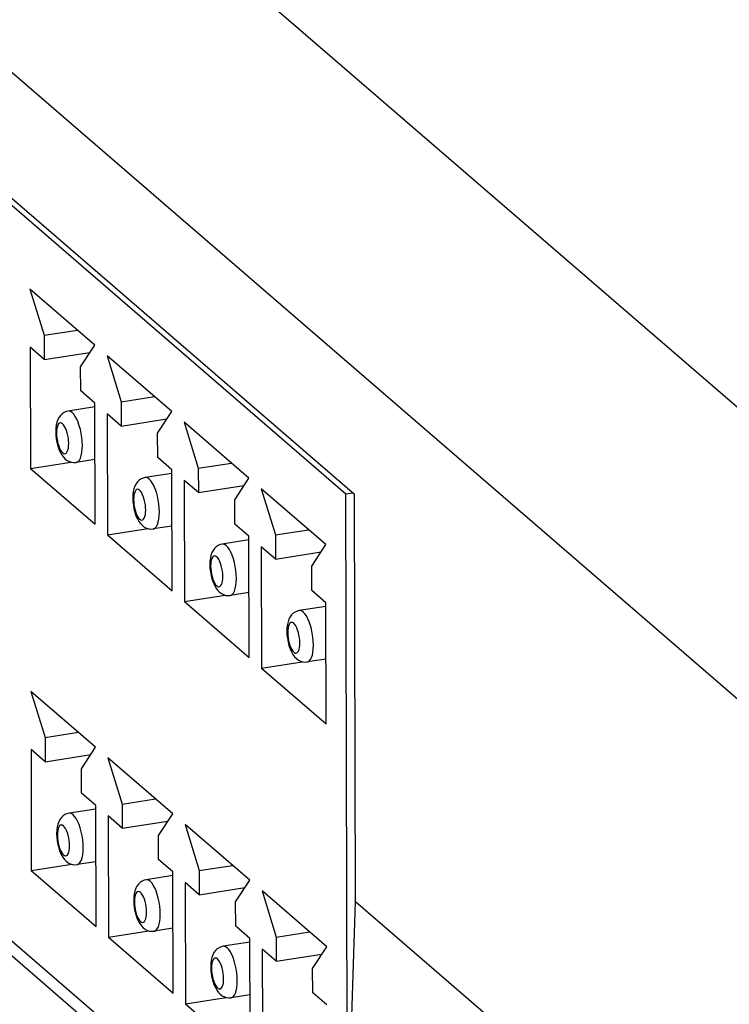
# Model space of a CAD drawing. Header units: millimetres. Extents: x -2579 to 1363, y -329 to 2298.
# Tile 217 of 256: x 1124 to 1138, y 1172 to 1191. Entities that reach past the tile are written whole.
import ezdxf

# ---------------------------------------------------------------- set-up
doc = ezdxf.new("R2010")
doc.units = ezdxf.units.MM
doc.header["$LTSCALE"] = 30.734
doc.layers.get('0').update_dxf_attribs({"linetype": 'CONTINUOUS'})

msp = doc.modelspace()

# ---------------------------------------------------------------- linework, layer by layer
at = {"color": 2}
for p, q in [((1141.151, 1181.101), (1107.577, 1210.085)), ((1138.454, 1177.825), (1104.758, 1206.914)), ((1125.132, 1183.146), (1125.134, 1183.096)), ((1126.613, 1181.868), (1126.615, 1181.818)), ((1128.094, 1180.59), (1128.095, 1180.54)), ((1129.574, 1179.311), (1129.576, 1179.262)), ((1125.15, 1175.418), (1125.152, 1175.368)), ((1126.63, 1174.14), (1126.632, 1174.09)), ((1128.111, 1172.862), (1128.113, 1172.812))]:
    msp.add_line(p, q, dxfattribs=at)
at = {"color": 7}
for p, q in [((1130.86, 1181.964), (1115.087, 1195.581)), ((1130.693, 1181.97), (1115.347, 1195.217)), ((1136.705, 1162.364), (1106.131, 1188.758)), ((1125.865, 1184.836), (1124.622, 1185.91)), ((1124.622, 1185.91), (1124.895, 1185.023)), ((1124.895, 1185.023), (1125.534, 1185.123)), ((1124.895, 1185.023), (1124.897, 1184.558)), ((1124.897, 1184.558), (1124.625, 1184.792)), ((1124.625, 1184.792), (1124.63, 1182.465)), ((1124.897, 1184.558), (1125.773, 1184.694)), ((1125.595, 1184.419), (1125.865, 1184.836)), ((1127.346, 1183.558), (1126.103, 1184.631)), ((1126.103, 1184.631), (1126.376, 1183.745)), ((1125.596, 1183.954), (1125.595, 1184.419)), ((1125.868, 1183.719), (1125.596, 1183.954)), ((1125.873, 1181.391), (1125.868, 1183.719)), ((1126.376, 1183.745), (1127.014, 1183.844)), ((1126.376, 1183.745), (1126.377, 1183.279)), ((1125.868, 1183.648), (1125.356, 1183.568)), ((1127.075, 1183.141), (1127.346, 1183.558)), ((1126.377, 1183.279), (1126.105, 1183.514)), ((1126.105, 1183.514), (1126.11, 1181.187)), ((1126.377, 1183.279), (1127.254, 1183.416)), ((1128.827, 1182.28), (1127.583, 1183.353)), ((1127.583, 1183.353), (1127.857, 1182.467)), ((1127.077, 1182.676), (1127.075, 1183.141)), ((1124.63, 1182.465), (1125.41, 1182.586)), ((1125.87, 1182.636), (1125.51, 1182.58)), ((1127.349, 1182.441), (1127.077, 1182.676)), ((1124.63, 1182.465), (1125.873, 1181.391)), ((1127.354, 1180.113), (1127.349, 1182.441)), ((1127.857, 1182.467), (1128.495, 1182.566)), ((1127.857, 1182.467), (1127.858, 1182.001)), ((1127.349, 1182.37), (1126.837, 1182.29)), ((1127.858, 1182.001), (1127.586, 1182.236)), ((1127.586, 1182.236), (1127.591, 1179.908)), ((1128.556, 1181.863), (1128.827, 1182.28)), ((1127.858, 1182.001), (1128.734, 1182.138)), ((1130.307, 1181.002), (1129.064, 1182.075)), ((1129.064, 1182.075), (1129.337, 1181.189)), ((1128.557, 1181.397), (1128.556, 1181.863)), ((1130.829, 1181.991), (1130.693, 1181.97)), ((1130.721, 1169.28), (1130.693, 1181.97)), ((1130.878, 1174.143), (1130.86, 1181.964)), ((1126.11, 1181.187), (1126.891, 1181.308)), ((1127.351, 1181.358), (1126.991, 1181.302)), ((1128.829, 1181.163), (1128.557, 1181.397)), ((1129.337, 1181.189), (1129.975, 1181.288)), ((1126.11, 1181.187), (1127.354, 1180.113)), ((1128.829, 1181.092), (1128.317, 1181.012)), ((1128.834, 1178.835), (1128.829, 1181.163)), ((1129.337, 1181.189), (1129.338, 1180.723)), ((1115.379, 1181.065), (1130.676, 1167.86)), ((1129.338, 1180.723), (1129.066, 1180.958)), ((1129.066, 1180.958), (1129.071, 1178.63)), ((1130.037, 1180.585), (1130.307, 1181.002)), ((1129.338, 1180.723), (1130.215, 1180.86)), ((1130.038, 1180.119), (1130.037, 1180.585)), ((1127.591, 1179.908), (1128.371, 1180.03)), ((1128.832, 1180.08), (1128.471, 1180.024)), ((1130.31, 1179.884), (1130.038, 1180.119)), ((1127.591, 1179.908), (1128.834, 1178.835)), ((1130.31, 1179.813), (1129.798, 1179.734)), ((1130.315, 1177.557), (1130.31, 1179.884)), ((1130.312, 1178.802), (1129.952, 1178.746)), ((1129.071, 1178.63), (1129.852, 1178.752)), ((1129.071, 1178.63), (1130.315, 1177.557)), ((1125.883, 1177.108), (1124.639, 1178.182)), ((1124.639, 1178.182), (1124.913, 1177.295)), ((1124.913, 1177.295), (1125.551, 1177.395)), ((1124.913, 1177.295), (1124.914, 1176.83)), ((1125.612, 1176.692), (1125.883, 1177.108)), ((1124.914, 1176.83), (1124.642, 1177.065)), ((1124.642, 1177.065), (1124.647, 1174.737)), ((1124.914, 1176.83), (1125.791, 1176.967)), ((1127.364, 1175.83), (1126.12, 1176.904)), ((1126.12, 1176.904), (1126.394, 1176.017)), ((1125.613, 1176.226), (1125.612, 1176.692)), ((1125.885, 1175.991), (1125.613, 1176.226)), ((1125.891, 1173.664), (1125.885, 1175.991)), ((1126.394, 1176.017), (1127.032, 1176.117)), ((1126.394, 1176.017), (1126.395, 1175.552)), ((1125.886, 1175.92), (1125.374, 1175.84)), ((1126.395, 1175.552), (1126.123, 1175.787)), ((1126.123, 1175.787), (1126.128, 1173.459)), ((1127.093, 1175.413), (1127.364, 1175.83)), ((1126.395, 1175.552), (1127.271, 1175.688)), ((1128.844, 1174.552), (1127.601, 1175.626)), ((1127.601, 1175.626), (1127.874, 1174.739)), ((1127.094, 1174.948), (1127.093, 1175.413)), ((1124.647, 1174.737), (1125.427, 1174.859)), ((1125.888, 1174.908), (1125.528, 1174.852)), ((1127.366, 1174.713), (1127.094, 1174.948)), ((1127.874, 1174.739), (1128.512, 1174.839)), ((1124.647, 1174.737), (1125.891, 1173.664)), ((1127.366, 1174.642), (1126.854, 1174.562)), ((1127.371, 1172.385), (1127.366, 1174.713)), ((1127.874, 1174.739), (1127.875, 1174.274)), ((1127.875, 1174.274), (1127.603, 1174.508)), ((1127.603, 1174.508), (1127.608, 1172.181)), ((1128.574, 1174.135), (1128.844, 1174.552)), ((1127.875, 1174.274), (1128.752, 1174.41)), ((1130.325, 1173.274), (1129.081, 1174.348)), ((1129.081, 1174.348), (1129.355, 1173.461)), ((1128.575, 1173.67), (1128.574, 1174.135)), ((1130.667, 1167.591), (1130.878, 1174.143)), ((1130.878, 1174.143), (1138.569, 1167.504)), ((1126.128, 1173.459), (1126.908, 1173.581)), ((1127.368, 1173.63), (1127.008, 1173.574)), ((1128.847, 1173.435), (1128.575, 1173.67)), ((1129.355, 1173.461), (1129.993, 1173.56)), ((1126.128, 1173.459), (1127.371, 1172.385)), ((1128.847, 1173.364), (1128.335, 1173.284)), ((1128.852, 1171.107), (1128.847, 1173.435)), ((1129.355, 1173.461), (1129.356, 1172.995)), ((1129.356, 1172.995), (1129.084, 1173.23)), ((1129.084, 1173.23), (1129.089, 1170.903)), ((1129.356, 1172.995), (1130.232, 1173.132)), ((1130.054, 1172.857), (1130.325, 1173.274)), ((1130.055, 1172.392), (1130.054, 1172.857)), ((1130.327, 1172.157), (1130.055, 1172.392)), ((1127.608, 1172.181), (1128.389, 1172.302)), ((1127.608, 1172.181), (1128.852, 1171.107)), ((1128.849, 1172.352), (1128.489, 1172.296))]:
    msp.add_line(p, q, dxfattribs=at)
for points in [[(1125.356, 1183.568), (1125.316, 1183.558), (1125.277, 1183.541), (1125.24, 1183.516), (1125.208, 1183.485), (1125.18, 1183.447), (1125.157, 1183.403), (1125.139, 1183.355), (1125.127, 1183.3), (1125.119, 1183.24), (1125.117, 1183.174)], [(1125.117, 1183.174), (1125.119, 1183.105), (1125.127, 1183.036), (1125.14, 1182.967), (1125.157, 1182.9), (1125.179, 1182.835), (1125.205, 1182.775), (1125.234, 1182.725), (1125.265, 1182.682), (1125.3, 1182.646), (1125.339, 1182.617), (1125.379, 1182.596), (1125.422, 1182.583), (1125.466, 1182.577), (1125.51, 1182.58)], [(1126.837, 1182.29), (1126.796, 1182.28), (1126.757, 1182.263), (1126.721, 1182.238), (1126.688, 1182.207), (1126.66, 1182.169), (1126.637, 1182.125), (1126.62, 1182.076), (1126.607, 1182.022), (1126.6, 1181.962), (1126.597, 1181.896)], [(1126.597, 1181.896), (1126.6, 1181.827), (1126.608, 1181.758), (1126.62, 1181.689), (1126.637, 1181.622), (1126.659, 1181.557), (1126.686, 1181.497), (1126.714, 1181.447), (1126.746, 1181.404), (1126.781, 1181.368), (1126.819, 1181.339), (1126.86, 1181.318), (1126.903, 1181.304), (1126.947, 1181.299), (1126.991, 1181.302)], [(1128.317, 1181.012), (1128.277, 1181.002), (1128.238, 1180.985), (1128.201, 1180.96), (1128.169, 1180.929), (1128.141, 1180.891), (1128.118, 1180.847), (1128.1, 1180.798), (1128.088, 1180.744), (1128.08, 1180.684), (1128.078, 1180.618)], [(1128.078, 1180.618), (1128.081, 1180.549), (1128.088, 1180.479), (1128.101, 1180.411), (1128.118, 1180.344), (1128.14, 1180.279), (1128.166, 1180.219), (1128.195, 1180.169), (1128.227, 1180.125), (1128.261, 1180.089), (1128.3, 1180.061), (1128.34, 1180.04), (1128.383, 1180.026), (1128.427, 1180.021), (1128.471, 1180.024)], [(1129.798, 1179.734), (1129.758, 1179.724), (1129.719, 1179.706), (1129.682, 1179.682), (1129.649, 1179.65), (1129.621, 1179.613), (1129.599, 1179.569), (1129.581, 1179.52), (1129.568, 1179.466), (1129.561, 1179.406), (1129.558, 1179.34)], [(1129.558, 1179.34), (1129.561, 1179.271), (1129.569, 1179.201), (1129.581, 1179.133), (1129.598, 1179.066), (1129.62, 1179), (1129.647, 1178.941), (1129.675, 1178.89), (1129.707, 1178.847), (1129.742, 1178.811), (1129.78, 1178.783), (1129.821, 1178.762), (1129.864, 1178.748), (1129.908, 1178.743), (1129.952, 1178.746)], [(1125.374, 1175.84), (1125.333, 1175.83), (1125.294, 1175.813), (1125.258, 1175.789), (1125.225, 1175.757), (1125.197, 1175.719), (1125.174, 1175.676), (1125.157, 1175.627), (1125.144, 1175.572), (1125.137, 1175.513), (1125.134, 1175.447)], [(1125.134, 1175.447), (1125.137, 1175.377), (1125.145, 1175.308), (1125.157, 1175.24), (1125.174, 1175.173), (1125.196, 1175.107), (1125.222, 1175.048), (1125.251, 1174.997), (1125.283, 1174.954), (1125.318, 1174.918), (1125.356, 1174.889), (1125.397, 1174.868), (1125.439, 1174.855), (1125.484, 1174.85), (1125.528, 1174.852)], [(1126.854, 1174.562), (1126.814, 1174.552), (1126.775, 1174.535), (1126.738, 1174.51), (1126.706, 1174.479), (1126.678, 1174.441), (1126.655, 1174.398), (1126.637, 1174.349), (1126.625, 1174.294), (1126.617, 1174.234), (1126.615, 1174.168)], [(1126.615, 1174.168), (1126.618, 1174.099), (1126.625, 1174.03), (1126.638, 1173.961), (1126.655, 1173.895), (1126.677, 1173.829), (1126.703, 1173.77), (1126.732, 1173.719), (1126.763, 1173.676), (1126.798, 1173.64), (1126.837, 1173.611), (1126.877, 1173.59), (1126.92, 1173.577), (1126.964, 1173.571), (1127.008, 1173.574)], [(1128.335, 1173.284), (1128.294, 1173.274), (1128.255, 1173.257), (1128.219, 1173.232), (1128.186, 1173.201), (1128.158, 1173.163), (1128.135, 1173.119), (1128.118, 1173.071), (1128.105, 1173.016), (1128.098, 1172.956), (1128.095, 1172.89)], [(1128.095, 1172.89), (1128.098, 1172.821), (1128.106, 1172.752), (1128.118, 1172.683), (1128.135, 1172.617), (1128.157, 1172.551), (1128.184, 1172.491), (1128.212, 1172.441), (1128.244, 1172.398), (1128.279, 1172.362), (1128.317, 1172.333), (1128.358, 1172.312), (1128.401, 1172.299), (1128.445, 1172.293), (1128.489, 1172.296)]]:
    msp.add_lwpolyline(points, dxfattribs=at)
at = {"color": 2}
for points in [[(1125.628, 1182.906), (1125.625, 1182.981), (1125.618, 1183.058), (1125.606, 1183.136), (1125.59, 1183.212), (1125.57, 1183.285), (1125.547, 1183.352), (1125.521, 1183.413), (1125.492, 1183.465), (1125.463, 1183.508), (1125.432, 1183.539), (1125.402, 1183.56), (1125.372, 1183.569), (1125.356, 1183.568)], [(1125.366, 1182.945), (1125.364, 1182.994), (1125.359, 1183.045), (1125.35, 1183.097), (1125.338, 1183.147), (1125.324, 1183.194), (1125.307, 1183.236), (1125.288, 1183.273), (1125.269, 1183.303), (1125.248, 1183.324), (1125.228, 1183.338), (1125.208, 1183.342), (1125.19, 1183.337), (1125.173, 1183.324), (1125.159, 1183.301), (1125.148, 1183.271)], [(1125.148, 1183.271), (1125.139, 1183.234), (1125.134, 1183.193), (1125.132, 1183.146)], [(1125.134, 1183.096), (1125.139, 1183.046), (1125.148, 1182.994), (1125.16, 1182.944), (1125.174, 1182.897), (1125.191, 1182.854), (1125.21, 1182.818), (1125.229, 1182.788), (1125.25, 1182.766), (1125.27, 1182.753), (1125.29, 1182.748), (1125.308, 1182.753), (1125.325, 1182.767), (1125.339, 1182.789), (1125.35, 1182.819), (1125.359, 1182.856), (1125.364, 1182.898), (1125.366, 1182.945)], [(1125.51, 1182.58), (1125.522, 1182.583), (1125.548, 1182.599), (1125.571, 1182.626), (1125.591, 1182.665), (1125.607, 1182.713), (1125.618, 1182.771), (1125.625, 1182.835), (1125.628, 1182.906)], [(1127.108, 1181.628), (1127.106, 1181.703), (1127.098, 1181.78), (1127.086, 1181.858), (1127.07, 1181.934), (1127.05, 1182.006), (1127.027, 1182.074), (1127.001, 1182.134), (1126.973, 1182.187), (1126.943, 1182.229), (1126.913, 1182.261), (1126.882, 1182.282), (1126.853, 1182.29), (1126.837, 1182.29)], [(1126.846, 1181.666), (1126.844, 1181.716), (1126.839, 1181.767), (1126.83, 1181.818), (1126.819, 1181.869), (1126.804, 1181.916), (1126.787, 1181.958), (1126.769, 1181.995), (1126.749, 1182.025), (1126.729, 1182.046), (1126.709, 1182.06), (1126.689, 1182.064), (1126.671, 1182.059), (1126.654, 1182.045), (1126.64, 1182.023), (1126.628, 1181.993)], [(1126.628, 1181.993), (1126.62, 1181.956), (1126.615, 1181.915), (1126.613, 1181.868)], [(1126.615, 1181.818), (1126.62, 1181.768), (1126.629, 1181.716), (1126.64, 1181.665), (1126.655, 1181.618), (1126.672, 1181.576), (1126.69, 1181.539), (1126.71, 1181.51), (1126.73, 1181.488), (1126.75, 1181.475), (1126.77, 1181.47), (1126.789, 1181.475), (1126.805, 1181.489), (1126.819, 1181.511), (1126.831, 1181.541), (1126.839, 1181.578), (1126.844, 1181.62), (1126.846, 1181.666)], [(1126.991, 1181.302), (1127.003, 1181.305), (1127.029, 1181.321), (1127.052, 1181.348), (1127.072, 1181.387), (1127.087, 1181.435), (1127.099, 1181.492), (1127.106, 1181.557), (1127.108, 1181.628)], [(1128.589, 1180.35), (1128.586, 1180.425), (1128.579, 1180.502), (1128.567, 1180.58), (1128.551, 1180.656), (1128.531, 1180.728), (1128.508, 1180.796), (1128.482, 1180.856), (1128.453, 1180.909), (1128.424, 1180.951), (1128.393, 1180.983), (1128.363, 1181.004), (1128.333, 1181.012), (1128.317, 1181.012)], [(1128.109, 1180.715), (1128.1, 1180.678), (1128.095, 1180.636), (1128.094, 1180.59)], [(1128.327, 1180.388), (1128.325, 1180.438), (1128.32, 1180.489), (1128.311, 1180.54), (1128.299, 1180.591), (1128.285, 1180.638), (1128.268, 1180.68), (1128.249, 1180.717), (1128.23, 1180.746), (1128.209, 1180.768), (1128.189, 1180.782), (1128.17, 1180.786), (1128.151, 1180.781), (1128.134, 1180.767), (1128.12, 1180.745), (1128.109, 1180.715)], [(1128.095, 1180.54), (1128.101, 1180.489), (1128.109, 1180.438), (1128.121, 1180.387), (1128.135, 1180.34), (1128.152, 1180.298), (1128.171, 1180.261), (1128.19, 1180.231), (1128.211, 1180.21), (1128.231, 1180.196), (1128.251, 1180.192), (1128.269, 1180.197), (1128.286, 1180.211), (1128.3, 1180.233), (1128.312, 1180.263), (1128.32, 1180.3), (1128.325, 1180.341), (1128.327, 1180.388)], [(1128.471, 1180.024), (1128.484, 1180.027), (1128.509, 1180.043), (1128.533, 1180.07), (1128.552, 1180.108), (1128.568, 1180.157), (1128.579, 1180.214), (1128.586, 1180.279), (1128.589, 1180.35)], [(1130.069, 1179.072), (1130.067, 1179.147), (1130.059, 1179.224), (1130.048, 1179.301), (1130.031, 1179.378), (1130.012, 1179.45), (1129.988, 1179.518), (1129.962, 1179.578), (1129.934, 1179.63), (1129.904, 1179.673), (1129.874, 1179.705), (1129.843, 1179.726), (1129.814, 1179.734), (1129.798, 1179.734)], [(1129.589, 1179.437), (1129.581, 1179.4), (1129.576, 1179.358), (1129.574, 1179.311)], [(1129.807, 1179.11), (1129.805, 1179.16), (1129.8, 1179.21), (1129.791, 1179.262), (1129.78, 1179.313), (1129.765, 1179.359), (1129.749, 1179.402), (1129.73, 1179.439), (1129.71, 1179.468), (1129.69, 1179.49), (1129.67, 1179.503), (1129.65, 1179.508), (1129.632, 1179.503), (1129.615, 1179.489), (1129.601, 1179.467), (1129.589, 1179.437)], [(1129.576, 1179.262), (1129.581, 1179.211), (1129.59, 1179.16), (1129.602, 1179.109), (1129.616, 1179.062), (1129.633, 1179.02), (1129.651, 1178.983), (1129.671, 1178.953), (1129.691, 1178.932), (1129.712, 1178.918), (1129.731, 1178.914), (1129.75, 1178.919), (1129.766, 1178.933), (1129.781, 1178.955), (1129.792, 1178.985), (1129.801, 1179.022), (1129.806, 1179.063), (1129.807, 1179.11)], [(1129.952, 1178.746), (1129.964, 1178.749), (1129.99, 1178.764), (1130.013, 1178.792), (1130.033, 1178.83), (1130.049, 1178.879), (1130.06, 1178.936), (1130.067, 1179.001), (1130.069, 1179.072)], [(1125.645, 1175.179), (1125.643, 1175.253), (1125.635, 1175.331), (1125.623, 1175.408), (1125.607, 1175.484), (1125.587, 1175.557), (1125.564, 1175.624), (1125.538, 1175.685), (1125.51, 1175.737), (1125.48, 1175.78), (1125.45, 1175.812), (1125.419, 1175.832), (1125.39, 1175.841), (1125.374, 1175.84)], [(1125.383, 1175.217), (1125.381, 1175.267), (1125.376, 1175.317), (1125.367, 1175.369), (1125.356, 1175.419), (1125.341, 1175.466), (1125.324, 1175.509), (1125.306, 1175.545), (1125.286, 1175.575), (1125.266, 1175.597), (1125.246, 1175.61), (1125.226, 1175.614), (1125.207, 1175.61), (1125.191, 1175.596), (1125.177, 1175.574), (1125.165, 1175.544)], [(1125.165, 1175.544), (1125.157, 1175.507), (1125.152, 1175.465), (1125.15, 1175.418)], [(1125.152, 1175.368), (1125.157, 1175.318), (1125.166, 1175.266), (1125.177, 1175.216), (1125.192, 1175.169), (1125.209, 1175.126), (1125.227, 1175.09), (1125.247, 1175.06), (1125.267, 1175.038), (1125.287, 1175.025), (1125.307, 1175.021), (1125.326, 1175.025), (1125.342, 1175.039), (1125.356, 1175.061), (1125.368, 1175.092), (1125.376, 1175.129), (1125.381, 1175.17), (1125.383, 1175.217)], [(1125.528, 1174.852), (1125.54, 1174.855), (1125.566, 1174.871), (1125.589, 1174.899), (1125.609, 1174.937), (1125.624, 1174.986), (1125.636, 1175.043), (1125.643, 1175.108), (1125.645, 1175.179)], [(1127.126, 1173.9), (1127.123, 1173.975), (1127.116, 1174.053), (1127.104, 1174.13), (1127.088, 1174.206), (1127.068, 1174.279), (1127.045, 1174.346), (1127.019, 1174.407), (1126.99, 1174.459), (1126.961, 1174.502), (1126.93, 1174.534), (1126.9, 1174.554), (1126.87, 1174.563), (1126.854, 1174.562)], [(1126.646, 1174.265), (1126.637, 1174.229), (1126.632, 1174.187), (1126.63, 1174.14)], [(1126.864, 1173.939), (1126.862, 1173.989), (1126.857, 1174.039), (1126.848, 1174.091), (1126.836, 1174.141), (1126.822, 1174.188), (1126.805, 1174.231), (1126.786, 1174.267), (1126.767, 1174.297), (1126.746, 1174.319), (1126.726, 1174.332), (1126.706, 1174.336), (1126.688, 1174.332), (1126.671, 1174.318), (1126.657, 1174.296), (1126.646, 1174.265)], [(1126.632, 1174.09), (1126.638, 1174.04), (1126.646, 1173.988), (1126.658, 1173.938), (1126.672, 1173.891), (1126.689, 1173.848), (1126.708, 1173.812), (1126.727, 1173.782), (1126.748, 1173.76), (1126.768, 1173.747), (1126.788, 1173.743), (1126.806, 1173.747), (1126.823, 1173.761), (1126.837, 1173.783), (1126.848, 1173.814), (1126.857, 1173.85), (1126.862, 1173.892), (1126.864, 1173.939)], [(1127.008, 1173.574), (1127.02, 1173.577), (1127.046, 1173.593), (1127.069, 1173.62), (1127.089, 1173.659), (1127.105, 1173.707), (1127.116, 1173.765), (1127.123, 1173.83), (1127.126, 1173.9)], [(1128.606, 1172.622), (1128.604, 1172.697), (1128.596, 1172.774), (1128.584, 1172.852), (1128.568, 1172.928), (1128.548, 1173.001), (1128.525, 1173.068), (1128.499, 1173.129), (1128.471, 1173.181), (1128.441, 1173.224), (1128.411, 1173.256), (1128.38, 1173.276), (1128.351, 1173.285), (1128.335, 1173.284)], [(1128.126, 1172.987), (1128.118, 1172.95), (1128.113, 1172.909), (1128.111, 1172.862)], [(1128.344, 1172.661), (1128.342, 1172.711), (1128.337, 1172.761), (1128.328, 1172.813), (1128.317, 1172.863), (1128.302, 1172.91), (1128.286, 1172.952), (1128.267, 1172.989), (1128.247, 1173.019), (1128.227, 1173.041), (1128.207, 1173.054), (1128.187, 1173.058), (1128.169, 1173.053), (1128.152, 1173.04), (1128.138, 1173.018), (1128.126, 1172.987)], [(1128.113, 1172.812), (1128.118, 1172.762), (1128.127, 1172.71), (1128.138, 1172.66), (1128.153, 1172.613), (1128.17, 1172.57), (1128.188, 1172.534), (1128.208, 1172.504), (1128.228, 1172.482), (1128.248, 1172.469), (1128.268, 1172.465), (1128.287, 1172.469), (1128.303, 1172.483), (1128.317, 1172.505), (1128.329, 1172.535), (1128.338, 1172.572), (1128.343, 1172.614), (1128.344, 1172.661)], [(1128.489, 1172.296), (1128.501, 1172.299), (1128.527, 1172.315), (1128.55, 1172.342), (1128.57, 1172.381), (1128.585, 1172.429), (1128.597, 1172.487), (1128.604, 1172.552), (1128.606, 1172.622)]]:
    msp.add_lwpolyline(points, dxfattribs=at)

doc.saveas('drawing.dxf')
